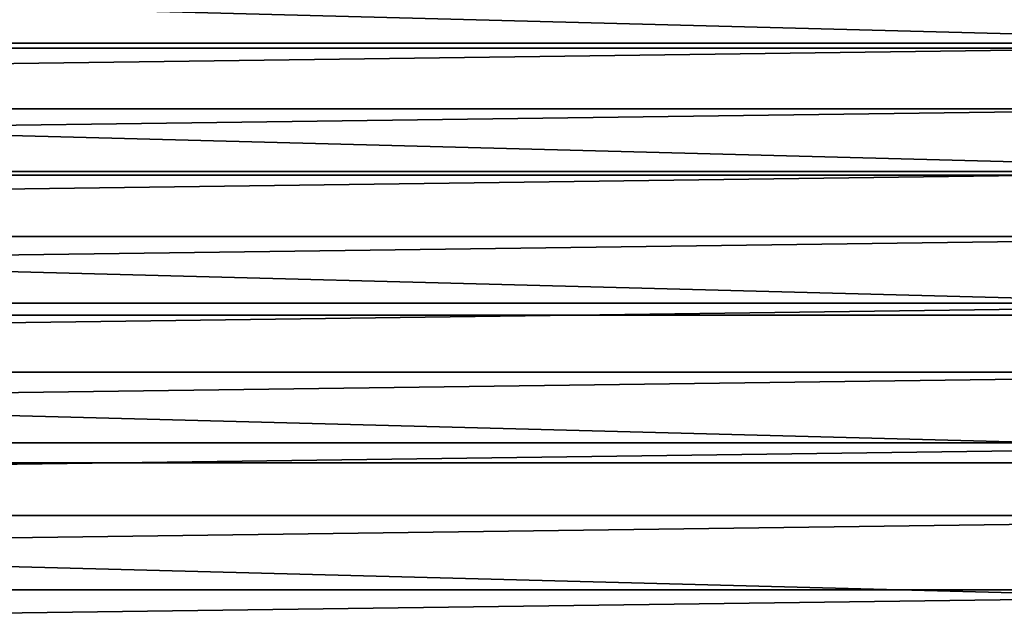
# Model space of a CAD drawing. Header units: metres. Extents: x -22 to 244, y -22 to 22.
# Tile 57 of 146: x 5.91 to 11.24, y 13.21 to 16.45. Entities that reach past the tile are written whole.
import ezdxf

# ---------------------------------------------------------------- set-up
doc = ezdxf.new("R2010")
doc.units = ezdxf.units.M
doc.layers.add('solid_10_151_113_XXX', color=7, linetype='CONTINUOUS')

msp = doc.modelspace()

# ---------------------------------------------------------------- linework, layer by layer
at = {"layer": 'solid_10_151_113_XXX'}
for points in [[(-13.216781, 16.319212, 0.5), (-12.344507, 16.988617, 0.5), (13.216763, 16.319227, 0.5)], [(-12.344507, 16.988617, 0.5), (12.344491, 16.988628, 0.5), (13.216763, 16.319227, 0.5)], [(11.671546, 16.609184, 269.950012), (-11.67154, 16.609188, 269.950012), (-12.109668, 16.292511, 269.950012)], [(12.109674, 16.292505, 269.950012), (11.671546, 16.609184, 269.950012), (-12.109668, 16.292511, 269.950012)], [(-14.052789, 15.605099, 0.5), (-13.216781, 16.319212, 0.5), (14.052766, 15.605121, 0.5)], [(-13.216781, 16.319212, 0.5), (13.216763, 16.319227, 0.5), (14.052766, 15.605121, 0.5)], [(12.109674, 16.292505, 269.950012), (-12.109668, 16.292511, 269.950012), (-12.539222, 15.964271, 269.950012)], [(12.539227, 15.964266, 269.950012), (12.109674, 16.292505, 269.950012), (-12.539222, 15.964271, 269.950012)], [(12.539227, 15.964266, 269.950012), (-12.539222, 15.964271, 269.950012), (-12.959923, 15.624672, 269.950012)], [(12.959929, 15.624667, 269.950012), (12.539227, 15.964266, 269.950012), (-12.959923, 15.624672, 269.950012)], [(-14.850304, 14.84818, 0.5), (-14.052789, 15.605099, 0.5), (14.850283, 14.8482, 0.5)], [(-14.052789, 15.605099, 0.5), (14.052766, 15.605121, 0.5), (14.850283, 14.8482, 0.5)], [(12.959929, 15.624667, 269.950012), (-12.959923, 15.624672, 269.950012), (-13.371378, 15.274036, 269.950012)], [(13.371384, 15.274032, 269.950012), (12.959929, 15.624667, 269.950012), (-13.371378, 15.274036, 269.950012)], [(13.371384, 15.274032, 269.950012), (-13.371378, 15.274036, 269.950012), (-13.773384, 14.912541, 269.950012)], [(13.773389, 14.912537, 269.950012), (13.371384, 15.274032, 269.950012), (-13.773384, 14.912541, 269.950012)], [(13.773389, 14.912537, 269.950012), (-13.773384, 14.912541, 269.950012), (-14.165635, 14.540452, 269.950012)], [(14.16564, 14.540446, 269.950012), (13.773389, 14.912537, 269.950012), (-14.165635, 14.540452, 269.950012)], [(-15.607131, 14.05053, 0.5), (-14.850304, 14.84818, 0.5), (15.607116, 14.050547, 0.5)], [(-14.850304, 14.84818, 0.5), (14.850283, 14.8482, 0.5), (15.607116, 14.050547, 0.5)], [(14.16564, 14.540446, 269.950012), (-14.165635, 14.540452, 269.950012), (-14.547792, 14.158096, 269.950012)], [(14.547797, 14.158092, 269.950012), (14.16564, 14.540446, 269.950012), (-14.547792, 14.158096, 269.950012)], [(14.547797, 14.158092, 269.950012), (-14.547792, 14.158096, 269.950012), (-14.919673, 13.765659, 269.950012)], [(14.919678, 13.765654, 269.950012), (14.547797, 14.158092, 269.950012), (-14.919673, 13.765659, 269.950012)], [(-15.607131, 14.05053, 0.5), (16.321161, 13.214373, 0.5), (16.990454, 12.341979, 0.5), (-16.321173, 13.214358, 0.5)], [(-15.607131, 14.05053, 0.5), (15.607116, 14.050547, 0.5), (16.321161, 13.214373, 0.5)], [(14.919678, 13.765654, 269.950012), (-14.919673, 13.765659, 269.950012), (-15.280947, 13.363481, 269.950012)], [(15.280951, 13.363475, 269.950012), (14.919678, 13.765654, 269.950012), (-15.280947, 13.363481, 269.950012)], [(15.280951, 13.363475, 269.950012), (-15.631352, 12.951864, 269.950012), (-15.970715, 12.531013, 269.950012), (15.631357, 12.951859, 269.950012)], [(15.280951, 13.363475, 269.950012), (-15.280947, 13.363481, 269.950012), (-15.631352, 12.951864, 269.950012)]]:
    msp.add_3dface(points, dxfattribs=at)

doc.saveas('drawing.dxf')
